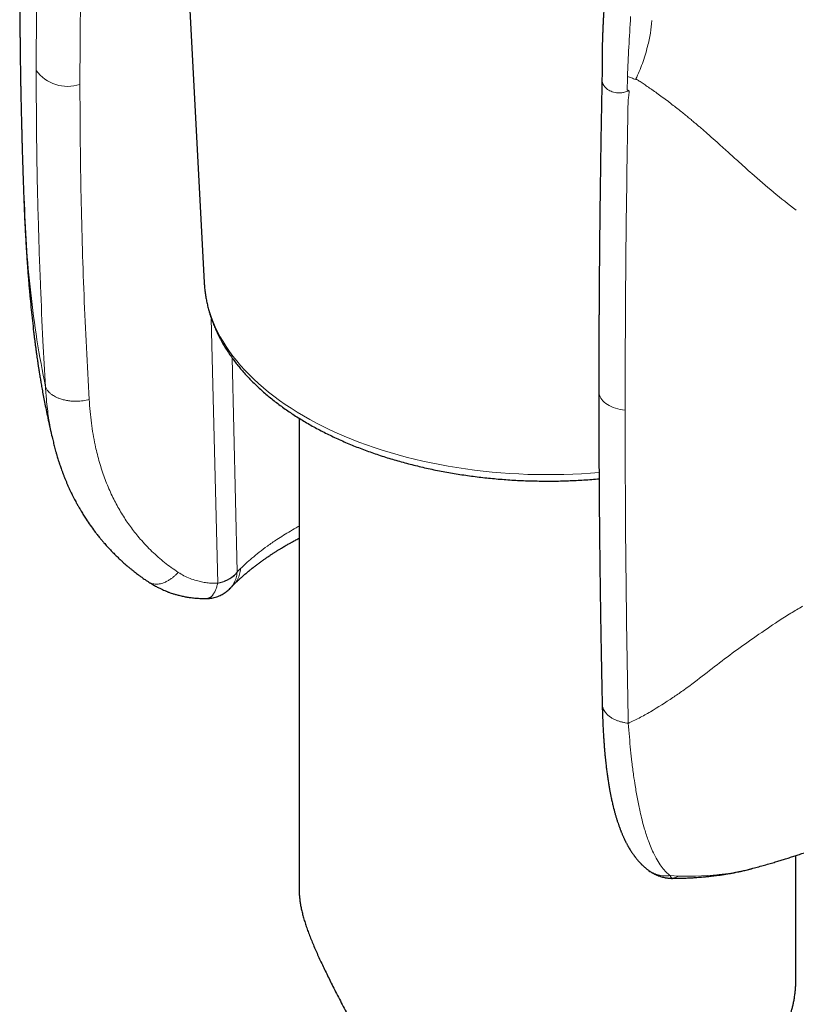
# Model space of a CAD drawing. Header units: millimetres. Extents: x 8 to 817, y 12 to 837.
# Tile 11 of 70: x 758 to 781, y 170 to 200. Entities that reach past the tile are written whole.
import ezdxf

# ---------------------------------------------------------------- set-up
doc = ezdxf.new("R2010")
doc.units = ezdxf.units.MM

msp = doc.modelspace()

# ---------------------------------------------------------------- linework, layer by layer
at = {"color": 7, "linetype": 'Continuous', "lineweight": 30}
for p, q in [((761.909, 215.843), (763.165, 192.185)), ((766.031, 188.086), (766.031, 173.853)), ((758.587, 187.47), (758.597, 187.429)), ((764.052, 183.055), (764.044, 183.048)), ((781.031, 171.258), (781.031, 174.881)), ((777.308, 174.193), (777.307, 174.193))]:
    msp.add_line(p, q, dxfattribs=at)
at = {"color": 252, "linetype": 'Continuous', "lineweight": 0}
for p, q in [((763.38, 191.102), (763.573, 183.101)), ((764.161, 183.444), (764.009, 189.909)), ((764.262, 183.545), (764.161, 183.444)), ((764.161, 183.444), (764.16, 183.43)), ((777.233, 174.275), (777.485, 174.262)), ((777.485, 174.262), (777.995, 174.259)), ((777.995, 174.259), (778.533, 174.286)), ((778.956, 174.333), (779.084, 174.353)), ((779.084, 174.353), (779.209, 174.376)), ((779.303, 174.394), (779.486, 174.433)), ((779.486, 174.433), (779.687, 174.488)), ((777.307, 174.193), (777.293, 174.194))]:
    msp.add_line(p, q, dxfattribs=at)
at = {"color": 252, "linetype": 'Continuous', "lineweight": 0, "flags": 128}
for points in [[(763.165, 192.185), (763.172, 192.086), (763.188, 191.93), (763.211, 191.774), (763.242, 191.618), (763.28, 191.463), (763.324, 191.308), (763.376, 191.154), (763.434, 191.001), (763.5, 190.849), (763.572, 190.698), (763.651, 190.548), (763.737, 190.399), (763.83, 190.252), (763.929, 190.106), (764.035, 189.962), (764.147, 189.819), (764.266, 189.678), (764.391, 189.539), (764.523, 189.402), (764.66, 189.267), (764.804, 189.134), (764.954, 189.003), (765.109, 188.875), (765.271, 188.749), (765.438, 188.625), (765.61, 188.504), (765.788, 188.386), (765.971, 188.27), (766.16, 188.157), (766.353, 188.047), (766.552, 187.94), (766.755, 187.836), (766.963, 187.735), (767.175, 187.638), (767.392, 187.543), (767.613, 187.452), (767.838, 187.364), (768.066, 187.28), (768.299, 187.199), (768.535, 187.122), (768.775, 187.048), (769.018, 186.978), (769.264, 186.912), (769.513, 186.849), (769.764, 186.79), (770.018, 186.735), (770.275, 186.684), (770.534, 186.637), (770.795, 186.594), (771.058, 186.554), (771.322, 186.519), (771.588, 186.488), (771.855, 186.46), (772.124, 186.437), (772.393, 186.418), (772.664, 186.403), (772.934, 186.391), (773.206, 186.385), (773.477, 186.382), (773.749, 186.383), (774.02, 186.388), (774.291, 186.398), (774.561, 186.411), (774.831, 186.429), (775.086, 186.449)], [(775.873, 188.326), (775.798, 188.337), (775.724, 188.351), (775.652, 188.368), (775.583, 188.389), (775.517, 188.413), (775.454, 188.44), (775.396, 188.469), (775.341, 188.501), (775.291, 188.535), (775.245, 188.572), (775.205, 188.61), (775.169, 188.65), (775.14, 188.692), (775.116, 188.734), (775.098, 188.778), (775.086, 188.823), (775.079, 188.867), (775.079, 188.891)]]:
    msp.add_lwpolyline(points, dxfattribs=at)
at = {"color": 252, "linetype": 'Continuous', "lineweight": 0}
for centre, radius, start, end in [((759.045, 199.286), 1.18, 216.1959, 288.2166), ((763.613, 183.829), 0.677, 298.6531, 323.8798)]:
    msp.add_arc(centre, radius, start, end, dxfattribs=at)
for points, knots in [([(758.353, 207.845), (758.329, 207.391), (758.276, 206.4), (758.207, 204.793), (758.147, 202.94), (758.103, 200.844), (758.097, 199.368), (758.093, 198.59)], [0, 0, 0, 0, 0.146566, 0.31984, 0.519824, 0.746533, 1, 1, 1, 1]), ([(759.414, 198.166), (759.416, 198.784), (759.42, 200.02), (759.453, 201.878), (759.505, 203.739), (759.577, 205.603), (759.643, 206.848), (759.676, 207.471)], [0, 0, 0, 0, 0.2002546, 0.4003626, 0.6003433, 0.8002159, 1, 1, 1, 1]), ([(775.941, 198.403), (775.955, 198.697), (775.982, 199.285), (776.021, 199.906), (776.04, 200.217)], [0, 0, 0, 0, 0.500073, 1, 1, 1, 1]), ([(776.55, 199.312), (776.582, 199.446), (776.642, 199.7), (776.669, 199.967), (776.682, 200.094)], [0, 0, 0, 0, 0.527719, 1, 1, 1, 1]), ([(776.196, 198.334), (776.231, 198.409), (776.303, 198.558), (776.397, 198.797), (776.481, 199.048), (776.527, 199.224), (776.55, 199.312)], [0, 0, 0, 0, 0.243484, 0.491061, 0.743105, 1, 1, 1, 1]), ([(758.375, 189.031), (758.349, 189.496), (758.291, 190.51), (758.217, 192.162), (758.152, 194.072), (758.103, 196.242), (758.097, 197.779), (758.093, 198.59)], [0, 0, 0, 0, 0.146911, 0.3203551, 0.5203364, 0.7468724, 1, 1, 1, 1]), ([(775.938, 197.994), (775.939, 198.062), (775.94, 198.199), (775.941, 198.335), (775.941, 198.403)], [0, 0, 0, 0, 0.5015637, 1, 1, 1, 1]), ([(776.192, 198.319), (776.15, 198.333), (776.066, 198.36), (775.982, 198.389), (775.941, 198.403)], [0, 0, 0, 0, 0.499914, 1, 1, 1, 1]), ([(776.192, 198.319), (776.193, 198.321), (776.196, 198.326), (776.196, 198.332), (776.196, 198.335)], [0, 0, 0, 0, 0.459942, 1, 1, 1, 1]), ([(776.196, 198.334), (776.23, 198.313), (776.302, 198.266), (776.418, 198.19), (776.546, 198.103), (776.686, 198.006), (776.838, 197.899), (777, 197.781), (777.164, 197.659), (777.322, 197.537), (777.468, 197.424), (777.601, 197.317), (777.722, 197.218), (777.834, 197.126), (777.935, 197.042), (778.027, 196.964), (778.085, 196.914), (778.112, 196.891)], [0, 0, 0, 0, 0.04969, 0.106352, 0.169845, 0.240018, 0.316712, 0.399753, 0.488963, 0.571933, 0.649294, 0.720345, 0.786213, 0.847022, 0.902873, 0.953844, 1, 1, 1, 1]), ([(759.694, 188.648), (759.665, 189.172), (759.605, 190.222), (759.536, 191.802), (759.481, 193.386), (759.443, 194.975), (759.419, 196.568), (759.416, 197.633), (759.414, 198.166)], [0, 0, 0, 0, 0.1664696, 0.333002, 0.4996092, 0.6663032, 0.8330962, 1, 1, 1, 1]), ([(775.174, 198.312), (775.174, 198.308), (775.174, 198.297), (775.175, 198.278), (775.18, 198.243), (775.194, 198.195), (775.221, 198.143), (775.251, 198.102), (775.28, 198.069), (775.321, 198.033), (775.375, 197.994), (775.446, 197.957), (775.526, 197.93), (775.6, 197.915), (775.661, 197.909), (775.708, 197.909), (775.754, 197.912), (775.803, 197.919), (775.857, 197.933), (775.919, 197.953), (775.963, 197.97), (775.986, 197.98)], [0, 0, 0, 0, 0.015072, 0.043431, 0.071141, 0.15509, 0.233401, 0.283474, 0.332557, 0.381297, 0.458291, 0.535028, 0.612613, 0.691682, 0.730946, 0.769715, 0.808001, 0.845887, 0.890549, 0.941811, 1, 1, 1, 1]), ([(775.986, 197.98), (775.978, 197.982), (775.962, 197.987), (775.946, 197.992), (775.938, 197.994)], [0, 0, 0, 0, 0.503175, 1, 1, 1, 1]), ([(775.961, 197.681), (775.963, 197.695), (775.968, 197.724), (775.974, 197.766), (775.98, 197.804), (775.985, 197.837), (775.988, 197.868), (775.991, 197.901), (775.993, 197.931), (775.993, 197.955), (775.992, 197.97), (775.989, 197.977), (775.987, 197.978), (775.987, 197.979), (775.986, 197.979), (775.986, 197.979)], [0, 0, 0, 0, 0.1438664, 0.2876538, 0.4313643, 0.523687, 0.6267075, 0.7404675, 0.8493031, 0.9278646, 0.9767501, 0.990841, 0.9958118, 0.997961, 1, 1, 1, 1]), ([(775.961, 197.681), (775.936, 196.104), (775.884, 192.949), (775.877, 189.867), (775.873, 188.326)], [0, 0, 0, 0, 0.500008, 1, 1, 1, 1]), ([(778.112, 196.891), (778.143, 196.864), (778.204, 196.812), (778.265, 196.759), (778.296, 196.733)], [0, 0, 0, 0, 0.500565, 1, 1, 1, 1]), ([(778.296, 196.733), (778.453, 196.594), (778.65, 196.42), (778.854, 196.235), (778.907, 196.186), (778.921, 196.173), (778.925, 196.169), (778.927, 196.168), (778.927, 196.167)], [0, 0, 0, 0, 0.738192, 0.92847, 0.97908, 0.993251, 0.997553, 1, 1, 1, 1]), ([(778.927, 196.167), (779.039, 196.067), (779.299, 195.834), (779.556, 195.603), (779.702, 195.472)], [0, 0, 0, 0, 0.432147, 1, 1, 1, 1]), ([(779.702, 195.472), (779.916, 195.284), (780.353, 194.9), (780.808, 194.545), (781.041, 194.364)], [0, 0, 0, 0, 0.490464, 1, 1, 1, 1]), ([(757.733, 194.735), (757.75, 194.265), (757.783, 193.321), (757.924, 191.879), (758.104, 190.435), (758.284, 189.502), (758.375, 189.031)], [0, 0, 0, 0, 0.247815, 0.497725, 0.745862, 1, 1, 1, 1]), ([(758.375, 189.031), (758.38, 188.947), (758.389, 188.796), (758.411, 188.552), (758.438, 188.303), (758.483, 187.99), (758.53, 187.713), (758.574, 187.527), (758.587, 187.47)], [0, 0, 0, 0, 0.158239, 0.284895, 0.462233, 0.633001, 0.887431, 1, 1, 1, 1]), ([(759.694, 188.648), (759.664, 188.641), (759.603, 188.626), (759.507, 188.611), (759.405, 188.601), (759.3, 188.598), (759.193, 188.601), (759.108, 188.609), (759.035, 188.619), (758.977, 188.629), (758.913, 188.644), (758.853, 188.661), (758.786, 188.683), (758.715, 188.712), (758.644, 188.748), (758.576, 188.79), (758.514, 188.837), (758.463, 188.888), (758.427, 188.933), (758.402, 188.972), (758.386, 189.004), (758.379, 189.023), (758.375, 189.031)], [0, 0, 0, 0, 0.055486, 0.113162, 0.172863, 0.234368, 0.297406, 0.361655, 0.387624, 0.429828, 0.470864, 0.510618, 0.548996, 0.609687, 0.666112, 0.718142, 0.787884, 0.847895, 0.898594, 0.940498, 0.974138, 1, 1, 1, 1]), ([(762.383, 183.431), (762.312, 183.479), (762.171, 183.575), (761.969, 183.73), (761.774, 183.893), (761.587, 184.066), (761.407, 184.247), (761.244, 184.427), (761.098, 184.602), (760.968, 184.772), (760.843, 184.946), (760.725, 185.125), (760.614, 185.309), (760.508, 185.498), (760.407, 185.696), (760.31, 185.903), (760.219, 186.121), (760.135, 186.345), (760.057, 186.574), (759.987, 186.81), (759.926, 187.046), (759.865, 187.311), (759.809, 187.608), (759.76, 187.943), (759.72, 188.29), (759.703, 188.527), (759.694, 188.648)], [0, 0, 0, 0, 0.041148, 0.082482, 0.12406, 0.165938, 0.208172, 0.250816, 0.286335, 0.3219, 0.357539, 0.393283, 0.42916, 0.465198, 0.501425, 0.540229, 0.579375, 0.618897, 0.658826, 0.699194, 0.740032, 0.778782, 0.831986, 0.886556, 0.942545, 1, 1, 1, 1]), ([(775.969, 178.876), (775.941, 180.43), (775.885, 183.537), (775.877, 186.729), (775.873, 188.326)], [0, 0, 0, 0, 0.500006, 1, 1, 1, 1]), ([(766.031, 184.826), (766.022, 184.822), (765.932, 184.774), (765.774, 184.682), (765.559, 184.553), (765.324, 184.402), (765.076, 184.231), (764.826, 184.042), (764.61, 183.865), (764.422, 183.699), (764.314, 183.595), (764.262, 183.545)], [0, 0, 0, 0, 0.01209, 0.118965, 0.222412, 0.322436, 0.475355, 0.619543, 0.755025, 0.881832, 1, 1, 1, 1]), ([(764.262, 183.545), (764.26, 183.517), (764.255, 183.46), (764.237, 183.375), (764.209, 183.292), (764.171, 183.211), (764.123, 183.135), (764.082, 183.083), (764.056, 183.059), (764.052, 183.055)], [0, 0, 0, 0, 0.1491847, 0.3041265, 0.4643681, 0.6293109, 0.7982178, 0.9702248, 1, 1, 1, 1]), ([(761.491, 183.139), (761.496, 183.136), (761.509, 183.127), (761.533, 183.115), (761.564, 183.101), (761.603, 183.089), (761.648, 183.079), (761.704, 183.074), (761.771, 183.076), (761.843, 183.088), (761.925, 183.111), (762.015, 183.148), (762.108, 183.2), (762.191, 183.257), (762.264, 183.316), (762.327, 183.373), (762.365, 183.413), (762.383, 183.431)], [0, 0, 0, 0, 0.021228, 0.058612, 0.102181, 0.15199, 0.208041, 0.27026, 0.352437, 0.431198, 0.506209, 0.611175, 0.706839, 0.793202, 0.870538, 0.939291, 1, 1, 1, 1]), ([(763.573, 183.101), (763.518, 183.101), (763.407, 183.101), (763.246, 183.116), (763.086, 183.143), (762.915, 183.185), (762.735, 183.245), (762.551, 183.328), (762.439, 183.397), (762.383, 183.431)], [0, 0, 0, 0, 0.12247, 0.246077, 0.371551, 0.499594, 0.665483, 0.831839, 1, 1, 1, 1]), ([(763.573, 183.101), (763.599, 183.107), (763.648, 183.119), (763.712, 183.14), (763.756, 183.155), (763.787, 183.168), (763.808, 183.176), (763.827, 183.185), (763.844, 183.193), (763.861, 183.201), (763.878, 183.21), (763.896, 183.219), (763.913, 183.228), (763.927, 183.237), (763.935, 183.241), (763.938, 183.242)], [0, 0, 0, 0, 0.1981669, 0.3614679, 0.4898929, 0.550275, 0.6130975, 0.6680607, 0.7151638, 0.7585168, 0.8201816, 0.866827, 0.9209989, 0.9778009, 1, 1, 1, 1]), ([(763.938, 183.242), (763.945, 183.247), (763.96, 183.256), (763.981, 183.27), (764.002, 183.284), (764.021, 183.299), (764.041, 183.315), (764.06, 183.331), (764.078, 183.347), (764.093, 183.362), (764.11, 183.379), (764.127, 183.399), (764.144, 183.421), (764.155, 183.436), (764.161, 183.444)], [0, 0, 0, 0, 0.0766071, 0.1528514, 0.2392941, 0.3055526, 0.3836305, 0.4789344, 0.5499625, 0.6202768, 0.7004381, 0.7904462, 0.8903005, 1, 1, 1, 1]), ([(764.16, 183.43), (764.157, 183.402), (764.151, 183.346), (764.132, 183.264), (764.104, 183.182), (764.071, 183.113), (764.036, 183.054), (764, 183.005), (763.973, 182.972), (763.957, 182.956), (763.956, 182.955)], [0, 0, 0, 0, 0.155212, 0.311016, 0.472273, 0.643217, 0.751569, 0.867516, 0.991574, 1, 1, 1, 1]), ([(763.573, 183.101), (763.568, 183.083), (763.559, 183.046), (763.543, 182.994), (763.526, 182.943), (763.505, 182.892), (763.485, 182.85), (763.467, 182.814), (763.449, 182.786), (763.431, 182.759), (763.412, 182.735), (763.393, 182.714), (763.373, 182.695), (763.353, 182.679), (763.333, 182.667), (763.314, 182.658), (763.294, 182.65), (763.273, 182.645), (763.258, 182.644), (763.251, 182.644)], [0, 0, 0, 0, 0.065923, 0.133194, 0.203286, 0.277271, 0.355862, 0.406612, 0.460119, 0.51645, 0.571186, 0.624372, 0.680495, 0.739569, 0.785928, 0.835196, 0.88739, 0.942518, 1, 1, 1, 1]), ([(781.227, 182.407), (781.11, 182.337), (780.86, 182.19), (780.619, 182.038), (780.491, 181.957)], [0, 0, 0, 0, 0.470214, 1, 1, 1, 1]), ([(780.491, 181.957), (780.05, 181.656), (779.166, 181.055), (778.37, 180.43), (777.972, 180.118)], [0, 0, 0, 0, 0.500215, 1, 1, 1, 1]), ([(777.972, 180.118), (777.853, 180.03), (777.636, 179.869), (777.413, 179.717), (777.312, 179.649)], [0, 0, 0, 0, 0.548286, 1, 1, 1, 1]), ([(777.312, 179.649), (777.09, 179.503), (776.758, 179.285), (776.353, 179.062), (776.15, 178.959), (776.05, 178.911), (776.004, 178.89), (775.982, 178.88), (775.973, 178.877), (775.969, 178.876)], [0, 0, 0, 0, 0.514495, 0.769708, 0.894636, 0.954701, 0.981751, 0.993176, 1, 1, 1, 1]), ([(775.969, 178.876), (775.938, 178.88), (775.875, 178.888), (775.781, 178.909), (775.689, 178.935), (775.599, 178.969), (775.513, 179.009), (775.434, 179.056), (775.364, 179.109), (775.304, 179.167), (775.255, 179.229), (775.217, 179.294), (775.193, 179.36), (775.182, 179.414), (775.182, 179.445), (775.182, 179.454)], [0, 0, 0, 0, 0.0715, 0.1458488, 0.2228271, 0.3021435, 0.3834354, 0.4662748, 0.5501789, 0.6346252, 0.7190702, 0.8029706, 0.8858036, 0.967086, 1, 1, 1, 1]), ([(775.969, 178.876), (775.98, 178.739), (776.001, 178.465), (776.037, 178.073), (776.079, 177.684), (776.125, 177.326), (776.18, 176.955), (776.244, 176.583), (776.314, 176.24), (776.387, 175.937), (776.469, 175.639), (776.586, 175.281), (776.725, 174.955), (776.867, 174.696), (776.99, 174.518), (777.111, 174.377), (777.193, 174.308), (777.233, 174.275)], [0, 0, 0, 0, 0.061305, 0.122791, 0.181039, 0.246333, 0.299594, 0.370595, 0.445736, 0.495462, 0.554003, 0.637636, 0.746546, 0.816841, 0.882534, 0.94359, 1, 1, 1, 1]), ([(776.537, 174.464), (776.544, 174.459), (776.57, 174.437), (776.614, 174.408), (776.665, 174.378), (776.701, 174.36), (776.729, 174.346), (776.753, 174.336), (776.778, 174.326), (776.803, 174.317), (776.848, 174.302), (776.912, 174.285), (776.992, 174.272), (777.074, 174.266), (777.153, 174.266), (777.208, 174.272), (777.233, 174.275)], [0, 0, 0, 0, 0.033975, 0.138379, 0.212696, 0.274987, 0.303802, 0.34135, 0.377938, 0.41357, 0.448248, 0.571019, 0.680627, 0.777657, 0.901061, 1, 1, 1, 1]), ([(777.293, 174.194), (777.288, 174.197), (777.277, 174.202), (777.264, 174.217), (777.252, 174.235), (777.242, 174.254), (777.236, 174.268), (777.233, 174.275)], [0, 0, 0, 0, 0.251035, 0.476259, 0.675987, 0.850487, 1, 1, 1, 1]), ([(777.485, 174.262), (777.453, 174.245), (777.39, 174.212), (777.326, 174.201), (777.293, 174.196)], [0, 0, 0, 0, 0.497192, 1, 1, 1, 1]), ([(778.533, 174.286), (778.581, 174.29), (778.654, 174.297), (778.796, 174.312), (778.887, 174.324), (778.956, 174.333)], [0, 0, 0, 0, 0.3362612, 0.502127, 1, 1, 1, 1])]:
    msp.add_open_spline(points, degree=3, knots=knots, dxfattribs=at)
at = {"color": 7, "linetype": 'Continuous', "lineweight": 30}
for points, knots in [([(757.711, 207.814), (757.71, 207.781), (757.707, 207.675), (757.701, 207.501), (757.694, 207.27), (757.687, 207.026), (757.679, 206.765), (757.672, 206.507), (757.665, 206.249), (757.658, 205.987), (757.651, 205.718), (757.646, 205.492), (757.642, 205.317), (757.639, 205.199), (757.637, 205.102), (757.635, 205.023), (757.634, 204.956), (757.632, 204.88), (757.63, 204.778), (757.628, 204.657), (757.626, 204.524), (757.623, 204.403), (757.621, 204.294), (757.62, 204.198), (757.619, 204.119), (757.618, 204.056), (757.617, 204.006), (757.616, 203.96), (757.615, 203.916), (757.615, 203.876), (757.614, 203.832), (757.613, 203.78), (757.612, 203.715), (757.611, 203.637), (757.61, 203.551), (757.609, 203.462), (757.608, 203.349), (757.606, 203.216), (757.605, 203.07), (757.603, 202.941), (757.602, 202.83), (757.602, 202.735), (757.601, 202.652), (757.6, 202.569), (757.6, 202.469), (757.599, 202.342), (757.598, 202.199), (757.597, 202.05), (757.597, 201.903), (757.596, 201.777), (757.596, 201.674), (757.596, 201.597), (757.596, 201.53), (757.596, 201.474), (757.596, 201.428), (757.596, 201.392), (757.596, 201.361), (757.596, 201.325), (757.596, 201.277), (757.596, 201.218), (757.596, 201.152), (757.596, 201.083), (757.596, 200.957), (757.596, 200.773), (757.597, 200.526), (757.598, 200.316), (757.6, 200.149), (757.6, 200.033), (757.601, 199.931), (757.602, 199.839), (757.603, 199.75), (757.604, 199.651), (757.605, 199.536), (757.606, 199.405), (757.608, 199.261), (757.61, 199.124), (757.611, 199.001), (757.613, 198.899), (757.614, 198.804), (757.615, 198.72), (757.616, 198.646), (757.617, 198.578), (757.619, 198.511), (757.62, 198.422), (757.622, 198.308), (757.624, 198.171), (757.627, 198.027), (757.63, 197.88), (757.633, 197.729), (757.636, 197.577), (757.639, 197.429), (757.643, 197.286), (757.646, 197.15), (757.649, 197.024), (757.652, 196.917), (757.654, 196.831), (757.656, 196.761), (757.657, 196.696), (757.659, 196.63), (757.661, 196.561), (757.663, 196.488), (757.665, 196.401), (757.668, 196.3), (757.671, 196.182), (757.675, 196.053), (757.679, 195.91), (757.684, 195.751), (757.69, 195.574), (757.696, 195.381), (757.702, 195.199), (757.708, 195.033), (757.713, 194.885), (757.717, 194.785), (757.718, 194.735)], [0, 0, 0, 0, 0.0076088, 0.0240015, 0.0396877, 0.0600091, 0.0796441, 0.0988892, 0.1186733, 0.1381276, 0.1584083, 0.1798999, 0.1894219, 0.1983515, 0.2066826, 0.2113142, 0.2162965, 0.2220556, 0.2285916, 0.2394766, 0.2496197, 0.2588048, 0.2670319, 0.2743009, 0.2807961, 0.2848499, 0.288646, 0.2921842, 0.2954646, 0.2984872, 0.3014815, 0.3053946, 0.3103177, 0.316258, 0.3231086, 0.3299453, 0.3365549, 0.348877, 0.3603228, 0.3697937, 0.3782511, 0.3855389, 0.3916569, 0.3970859, 0.4045239, 0.4145343, 0.4259229, 0.4372353, 0.448468, 0.4596212, 0.4660227, 0.4719747, 0.4771024, 0.4814057, 0.4848846, 0.4875391, 0.4895339, 0.4921185, 0.495756, 0.5004466, 0.5056814, 0.5108965, 0.5160916, 0.5344816, 0.553166, 0.5726717, 0.5825129, 0.5913892, 0.5991907, 0.6059207, 0.6124938, 0.6196312, 0.6287676, 0.6387831, 0.6498159, 0.661867, 0.6700661, 0.6781711, 0.6854432, 0.691876, 0.6974695, 0.7023419, 0.7074713, 0.7130752, 0.7228402, 0.7336269, 0.7446986, 0.7559565, 0.767636, 0.7794899, 0.7910228, 0.802018, 0.8124756, 0.8223693, 0.8311332, 0.8372353, 0.8424461, 0.8472673, 0.8523607, 0.8577292, 0.8633729, 0.8692918, 0.8778797, 0.886988, 0.896792, 0.9078807, 0.9203018, 0.9340557, 0.9491423, 0.965562, 0.9765653, 0.9880953, 1, 1, 1, 1]), ([(776.542, 205.765), (776.538, 205.764), (776.505, 205.748), (776.447, 205.712), (776.372, 205.66), (776.303, 205.603), (776.242, 205.542), (776.191, 205.479), (776.155, 205.428), (776.13, 205.388), (776.113, 205.358), (776.101, 205.334), (776.092, 205.316), (776.085, 205.303), (776.078, 205.288), (776.071, 205.272), (776.063, 205.253), (776.048, 205.218), (776.026, 205.161), (775.997, 205.079), (775.968, 204.988), (775.937, 204.889), (775.907, 204.785), (775.867, 204.647), (775.82, 204.472), (775.766, 204.257), (775.714, 204.031), (775.663, 203.795), (775.615, 203.554), (775.571, 203.314), (775.531, 203.085), (775.497, 202.868), (775.466, 202.665), (775.439, 202.478), (775.416, 202.307), (775.396, 202.147), (775.376, 201.989), (775.357, 201.824), (775.338, 201.66), (775.321, 201.498), (775.305, 201.34), (775.29, 201.175), (775.274, 201.003), (775.261, 200.845), (775.25, 200.708), (775.242, 200.598), (775.236, 200.503), (775.23, 200.423), (775.226, 200.354), (775.222, 200.285), (775.217, 200.202), (775.211, 200.099), (775.205, 199.985), (775.2, 199.865), (775.195, 199.746), (775.191, 199.627), (775.186, 199.486), (775.182, 199.326), (775.179, 199.149), (775.178, 198.976), (775.177, 198.812), (775.177, 198.648), (775.177, 198.486), (775.175, 198.373), (775.174, 198.315), (775.174, 198.312)], [0, 0, 0, 0, 0.001449, 0.013551, 0.024489, 0.034348, 0.045913, 0.055746, 0.063864, 0.068812, 0.072758, 0.076475, 0.078417, 0.080149, 0.082139, 0.084389, 0.086905, 0.089689, 0.098774, 0.110037, 0.122014, 0.135, 0.148415, 0.162252, 0.187979, 0.21494, 0.243034, 0.272147, 0.302339, 0.33211, 0.360342, 0.38701, 0.412127, 0.435725, 0.45662, 0.476237, 0.495644, 0.516618, 0.539214, 0.558436, 0.578726, 0.6001, 0.622574, 0.645557, 0.661821, 0.676189, 0.688648, 0.699185, 0.707791, 0.716082, 0.72719, 0.741627, 0.757957, 0.774481, 0.791193, 0.808095, 0.825127, 0.851582, 0.876815, 0.901103, 0.925656, 0.949681, 0.974254, 0.99855, 1, 1, 1, 1]), ([(775.174, 198.313), (775.173, 198.283), (775.171, 198.159), (775.167, 197.947), (775.162, 197.683), (775.157, 197.437), (775.153, 197.21), (775.15, 197.003), (775.146, 196.814), (775.143, 196.643), (775.141, 196.482), (775.138, 196.326), (775.136, 196.17), (775.133, 196.015), (775.131, 195.859), (775.129, 195.702), (775.125, 195.406), (775.119, 194.97), (775.111, 194.395), (775.106, 193.889), (775.101, 193.455), (775.098, 193.09), (775.095, 192.729), (775.092, 192.378), (775.089, 192.043), (775.088, 191.795), (775.087, 191.625), (775.086, 191.523), (775.086, 191.41), (775.085, 191.285), (775.084, 191.15), (775.083, 191.004), (775.083, 190.847), (775.082, 190.678), (775.081, 190.486), (775.081, 190.268), (775.08, 190.024), (775.079, 189.763), (775.079, 189.486), (775.079, 189.194), (775.079, 188.993), (775.079, 188.891)], [0, 0, 0, 0, 0.009273, 0.038843, 0.066517, 0.092294, 0.116176, 0.137785, 0.157566, 0.175518, 0.191641, 0.20851, 0.224654, 0.240932, 0.257344, 0.273889, 0.290569, 0.351122, 0.412026, 0.472929, 0.511686, 0.550443, 0.589187, 0.626802, 0.66256, 0.696461, 0.706237, 0.717017, 0.72907, 0.742396, 0.756995, 0.772573, 0.78938, 0.807414, 0.826677, 0.851211, 0.877486, 0.905502, 0.93526, 0.966759, 1, 1, 1, 1]), ([(757.719, 194.725), (757.719, 194.706), (757.721, 194.66), (757.724, 194.588), (757.727, 194.509), (757.73, 194.43), (757.733, 194.354), (757.736, 194.278), (757.74, 194.19), (757.745, 194.087), (757.751, 193.965), (757.758, 193.835), (757.764, 193.713), (757.77, 193.603), (757.776, 193.505), (757.782, 193.403), (757.788, 193.298), (757.795, 193.192), (757.801, 193.092), (757.807, 193.004), (757.812, 192.933), (757.815, 192.876), (757.818, 192.834), (757.821, 192.802), (757.823, 192.771), (757.825, 192.736), (757.828, 192.692), (757.834, 192.619), (757.841, 192.518), (757.851, 192.39), (757.862, 192.256), (757.873, 192.119), (757.885, 191.979), (757.898, 191.836), (757.917, 191.63), (757.943, 191.361), (757.978, 191.03), (758.008, 190.769), (758.03, 190.581), (758.044, 190.467), (758.059, 190.352), (758.074, 190.237), (758.089, 190.125), (758.104, 190.022), (758.117, 189.928), (758.128, 189.848), (758.138, 189.782), (758.145, 189.736), (758.15, 189.7), (758.155, 189.666), (758.162, 189.624), (758.17, 189.571), (758.18, 189.505), (758.193, 189.425), (758.21, 189.322), (758.231, 189.195), (758.258, 189.041), (758.289, 188.866), (758.327, 188.668), (758.369, 188.451), (758.418, 188.214), (758.473, 187.958), (758.529, 187.707), (758.568, 187.542), (758.586, 187.47)], [0, 0, 0, 0, 0.007706, 0.018752, 0.029639, 0.04037, 0.050946, 0.061369, 0.071641, 0.087542, 0.104276, 0.122282, 0.14156, 0.15449, 0.167935, 0.181896, 0.196372, 0.211356, 0.225421, 0.237495, 0.24758, 0.254943, 0.260704, 0.264865, 0.268369, 0.273139, 0.279231, 0.286645, 0.303019, 0.320814, 0.339059, 0.357753, 0.376897, 0.396491, 0.416535, 0.461145, 0.506441, 0.552253, 0.567799, 0.583407, 0.599078, 0.614811, 0.630573, 0.644973, 0.657303, 0.66907, 0.678019, 0.684152, 0.688158, 0.69273, 0.698139, 0.70559, 0.714408, 0.725422, 0.738724, 0.756974, 0.7783, 0.802706, 0.830203, 0.860801, 0.893881, 0.929974, 0.969093, 1, 1, 1, 1]), ([(763.165, 192.186), (763.167, 192.151), (763.172, 192.068), (763.185, 191.939), (763.205, 191.796), (763.23, 191.655), (763.26, 191.513), (763.295, 191.372), (763.336, 191.232), (763.382, 191.092), (763.434, 190.953), (763.491, 190.814), (763.553, 190.676), (763.62, 190.539), (763.693, 190.403), (763.771, 190.268), (763.854, 190.135), (763.942, 190.002), (764.036, 189.87), (764.134, 189.74), (764.237, 189.611), (764.346, 189.484), (764.459, 189.358), (764.577, 189.234), (764.7, 189.112), (764.828, 188.991), (764.96, 188.873), (765.096, 188.756), (765.238, 188.641), (765.383, 188.529), (765.533, 188.418), (765.687, 188.31), (765.845, 188.204), (766.007, 188.1), (766.173, 187.998), (766.342, 187.899), (766.516, 187.803), (766.692, 187.708), (766.873, 187.617), (767.057, 187.528), (767.244, 187.441), (767.434, 187.357), (767.628, 187.276), (767.824, 187.197), (768.024, 187.122), (768.226, 187.049), (768.431, 186.978), (768.638, 186.911), (768.848, 186.846), (769.06, 186.785), (769.275, 186.726), (769.491, 186.67), (769.71, 186.617), (769.931, 186.567), (770.153, 186.521), (770.377, 186.477), (770.603, 186.436), (770.83, 186.398), (771.059, 186.363), (771.289, 186.332), (771.52, 186.303), (771.752, 186.278), (771.984, 186.255), (772.218, 186.236), (772.452, 186.22), (772.687, 186.207), (772.922, 186.198), (773.158, 186.191), (773.394, 186.188), (773.63, 186.187), (773.865, 186.19), (774.101, 186.196), (774.336, 186.206), (774.571, 186.218), (774.806, 186.234), (774.977, 186.247), (775.071, 186.256), (775.086, 186.257)], [0, 0, 0, 0, 0.009612, 0.022638, 0.035673, 0.048721, 0.061787, 0.074874, 0.087987, 0.101127, 0.114299, 0.127503, 0.140742, 0.154015, 0.167325, 0.180669, 0.194049, 0.207462, 0.220907, 0.234383, 0.247887, 0.261417, 0.274972, 0.288547, 0.302142, 0.315754, 0.32938, 0.343018, 0.356666, 0.370323, 0.383987, 0.397655, 0.411328, 0.425002, 0.438678, 0.452354, 0.466029, 0.479703, 0.493375, 0.507044, 0.52071, 0.534373, 0.548033, 0.561689, 0.575341, 0.58899, 0.602635, 0.616276, 0.629913, 0.643547, 0.657177, 0.670803, 0.684427, 0.698047, 0.711664, 0.725278, 0.738889, 0.752498, 0.766105, 0.779709, 0.793312, 0.806912, 0.820511, 0.834109, 0.847706, 0.861301, 0.874896, 0.88849, 0.902084, 0.915678, 0.929272, 0.942866, 0.95646, 0.970055, 0.983651, 0.997248, 1, 1, 1, 1]), ([(775.079, 188.891), (775.079, 188.788), (775.079, 188.588), (775.079, 188.298), (775.079, 188.026), (775.08, 187.774), (775.081, 187.541), (775.081, 187.327), (775.082, 187.133), (775.083, 186.957), (775.084, 186.778), (775.084, 186.591), (775.086, 186.389), (775.087, 186.187), (775.088, 185.984), (775.089, 185.773), (775.091, 185.556), (775.093, 185.339), (775.094, 185.134), (775.096, 184.94), (775.098, 184.752), (775.1, 184.561), (775.102, 184.36), (775.104, 184.111), (775.108, 183.817), (775.112, 183.484), (775.116, 183.152), (775.12, 182.827), (775.125, 182.507), (775.129, 182.193), (775.133, 181.941), (775.137, 181.749), (775.139, 181.616), (775.141, 181.481), (775.144, 181.338), (775.146, 181.179), (775.15, 181.001), (775.153, 180.811), (775.157, 180.609), (775.161, 180.397), (775.166, 180.169), (775.171, 179.926), (775.176, 179.686), (775.179, 179.527), (775.181, 179.454)], [0, 0, 0, 0, 0.032188, 0.062452, 0.090794, 0.117212, 0.141708, 0.163895, 0.184228, 0.202707, 0.219331, 0.240576, 0.261648, 0.282857, 0.304202, 0.325684, 0.349699, 0.372674, 0.394356, 0.414744, 0.434011, 0.454032, 0.47532, 0.497875, 0.532936, 0.568801, 0.604057, 0.638704, 0.672746, 0.706235, 0.739184, 0.753511, 0.767733, 0.781851, 0.796864, 0.813897, 0.832952, 0.854028, 0.875124, 0.897919, 0.922413, 0.948606, 0.976499, 1, 1, 1, 1]), ([(758.591, 187.445), (758.598, 187.417), (758.611, 187.36), (758.631, 187.282), (758.649, 187.211), (758.67, 187.132), (758.693, 187.048), (758.717, 186.965), (758.74, 186.89), (758.759, 186.827), (758.776, 186.775), (758.79, 186.733), (758.802, 186.695), (758.817, 186.651), (758.837, 186.594), (758.862, 186.523), (758.891, 186.443), (758.924, 186.356), (758.959, 186.27), (758.995, 186.182), (759.032, 186.093), (759.072, 186.004), (759.111, 185.918), (759.148, 185.841), (759.178, 185.78), (759.201, 185.733), (759.221, 185.694), (759.242, 185.652), (759.271, 185.597), (759.31, 185.525), (759.355, 185.442), (759.404, 185.358), (759.447, 185.285), (759.486, 185.22), (759.524, 185.159), (759.563, 185.097), (759.63, 184.994), (759.727, 184.851), (759.827, 184.714), (759.898, 184.622), (759.937, 184.571), (759.978, 184.519), (760.026, 184.46), (760.08, 184.395), (760.135, 184.33), (760.184, 184.274), (760.229, 184.224), (760.272, 184.177), (760.314, 184.131), (760.359, 184.084), (760.407, 184.034), (760.459, 183.981), (760.509, 183.931), (760.557, 183.885), (760.601, 183.843), (760.644, 183.803), (760.684, 183.766), (760.724, 183.73), (760.767, 183.691), (760.817, 183.648), (760.874, 183.599), (760.935, 183.549), (760.997, 183.498), (761.06, 183.448), (761.12, 183.402), (761.174, 183.361), (761.216, 183.33), (761.25, 183.305), (761.285, 183.28), (761.33, 183.248), (761.386, 183.209), (761.441, 183.172), (761.477, 183.148), (761.491, 183.139)], [0, 0, 0, 0, 0.013991, 0.027565, 0.042126, 0.057872, 0.07481, 0.092941, 0.107654, 0.120521, 0.131174, 0.139611, 0.145894, 0.154665, 0.166152, 0.18036, 0.197242, 0.21495, 0.232577, 0.250126, 0.268718, 0.287221, 0.305554, 0.321923, 0.335595, 0.344439, 0.35164, 0.360089, 0.371681, 0.386422, 0.406978, 0.425334, 0.441422, 0.455247, 0.468478, 0.482294, 0.496697, 0.538329, 0.580129, 0.592769, 0.604229, 0.616021, 0.630438, 0.647456, 0.663959, 0.678104, 0.689947, 0.701566, 0.714013, 0.725175, 0.738361, 0.753065, 0.766446, 0.778065, 0.790305, 0.800902, 0.810976, 0.820535, 0.831054, 0.843406, 0.857681, 0.872523, 0.887448, 0.902457, 0.917035, 0.929599, 0.940037, 0.945535, 0.953319, 0.963464, 0.975971, 0.990839, 1, 1, 1, 1]), ([(764.053, 183.055), (764.063, 183.065), (764.086, 183.089), (764.121, 183.123), (764.154, 183.155), (764.183, 183.182), (764.206, 183.204), (764.224, 183.221), (764.239, 183.235), (764.26, 183.254), (764.29, 183.282), (764.331, 183.318), (764.388, 183.368), (764.461, 183.431), (764.55, 183.504), (764.636, 183.572), (764.719, 183.637), (764.8, 183.697), (764.882, 183.757), (764.964, 183.816), (765.048, 183.874), (765.129, 183.929), (765.208, 183.982), (765.283, 184.03), (765.356, 184.077), (765.429, 184.122), (765.495, 184.163), (765.557, 184.199), (765.612, 184.232), (765.667, 184.264), (765.716, 184.292), (765.758, 184.315), (765.797, 184.337), (765.837, 184.359), (765.883, 184.384), (765.936, 184.413), (765.986, 184.439), (766.018, 184.456), (766.031, 184.463)], [0, 0, 0, 0, 0.023839, 0.05163, 0.075352, 0.095012, 0.110614, 0.122161, 0.131256, 0.141079, 0.164299, 0.19107, 0.219431, 0.270808, 0.322798, 0.372631, 0.41481, 0.456474, 0.498601, 0.539762, 0.578896, 0.620106, 0.654322, 0.688806, 0.721478, 0.752489, 0.784914, 0.807567, 0.831345, 0.855028, 0.875456, 0.892469, 0.906304, 0.922707, 0.941339, 0.962198, 0.985323, 1, 1, 1, 1]), ([(761.492, 183.138), (761.531, 183.113), (761.606, 183.065), (761.717, 183.003), (761.816, 182.952), (761.899, 182.913), (761.963, 182.885), (762.01, 182.867), (762.041, 182.854), (762.069, 182.843), (762.101, 182.831), (762.147, 182.815), (762.213, 182.792), (762.302, 182.765), (762.409, 182.736), (762.525, 182.709), (762.649, 182.686), (762.779, 182.667), (762.923, 182.652), (763.081, 182.643), (763.193, 182.643), (763.251, 182.644)], [0, 0, 0, 0, 0.078427, 0.150034, 0.211107, 0.26165, 0.301667, 0.325729, 0.343298, 0.357132, 0.375236, 0.398122, 0.438859, 0.489272, 0.549398, 0.619297, 0.682325, 0.751759, 0.827722, 0.910388, 1, 1, 1, 1]), ([(763.251, 182.644), (763.274, 182.645), (763.323, 182.646), (763.396, 182.656), (763.47, 182.671), (763.543, 182.692), (763.613, 182.718), (763.678, 182.748), (763.738, 182.781), (763.797, 182.818), (763.852, 182.859), (763.903, 182.903), (763.938, 182.935), (763.954, 182.953), (763.956, 182.955)], [0, 0, 0, 0, 0.089603, 0.18433, 0.279601, 0.375574, 0.472475, 0.559882, 0.647155, 0.734197, 0.82084, 0.90674, 0.99109, 1, 1, 1, 1]), ([(763.956, 182.955), (763.968, 182.968), (763.991, 182.992), (764.022, 183.024), (764.038, 183.04), (764.045, 183.047)], [0, 0, 0, 0, 0.385984, 0.719437, 1, 1, 1, 1]), ([(775.181, 179.454), (775.183, 179.387), (775.186, 179.245), (775.193, 179.036), (775.202, 178.832), (775.211, 178.647), (775.221, 178.481), (775.231, 178.333), (775.24, 178.203), (775.249, 178.088), (775.258, 177.994), (775.265, 177.917), (775.271, 177.855), (775.276, 177.801), (775.281, 177.752), (775.286, 177.702), (775.293, 177.645), (775.3, 177.578), (775.309, 177.505), (775.321, 177.409), (775.337, 177.292), (775.357, 177.156), (775.374, 177.046), (775.388, 176.964), (775.397, 176.91), (775.405, 176.865), (775.412, 176.828), (775.418, 176.795), (775.425, 176.759), (775.434, 176.714), (775.446, 176.657), (775.459, 176.596), (775.473, 176.53), (775.487, 176.467), (775.501, 176.406), (775.518, 176.339), (775.538, 176.26), (775.563, 176.169), (775.589, 176.077), (775.616, 175.987), (775.644, 175.9), (775.673, 175.815), (775.698, 175.746), (775.718, 175.69), (775.733, 175.652), (775.746, 175.619), (775.758, 175.588), (775.772, 175.554), (775.788, 175.517), (775.804, 175.48), (775.82, 175.444), (775.835, 175.412), (775.849, 175.381), (775.862, 175.353), (775.876, 175.326), (775.889, 175.298), (775.905, 175.267), (775.922, 175.235), (775.938, 175.205), (775.953, 175.178), (775.964, 175.158), (775.974, 175.14), (775.984, 175.123), (775.996, 175.103), (776.014, 175.073), (776.038, 175.034), (776.067, 174.989), (776.095, 174.947), (776.12, 174.911), (776.141, 174.882), (776.158, 174.859), (776.173, 174.839), (776.189, 174.819), (776.208, 174.795), (776.231, 174.766), (776.257, 174.735), (776.284, 174.704), (776.307, 174.678), (776.327, 174.657), (776.345, 174.638), (776.362, 174.621), (776.378, 174.605), (776.396, 174.588), (776.417, 174.568), (776.444, 174.543), (776.477, 174.513), (776.508, 174.486), (776.529, 174.47), (776.537, 174.464)], [0, 0, 0, 0, 0.030451, 0.064701, 0.096404, 0.125572, 0.152205, 0.175892, 0.19713, 0.215915, 0.23242, 0.244162, 0.254603, 0.263743, 0.271582, 0.27942, 0.289255, 0.301117, 0.313918, 0.327411, 0.351631, 0.376096, 0.40058, 0.411914, 0.421916, 0.430424, 0.437436, 0.442963, 0.449251, 0.457936, 0.469024, 0.481897, 0.493847, 0.507618, 0.519253, 0.53054, 0.548344, 0.567702, 0.587259, 0.606783, 0.625646, 0.643986, 0.662858, 0.672791, 0.681804, 0.689329, 0.695843, 0.703554, 0.712745, 0.721881, 0.730348, 0.738139, 0.745254, 0.752673, 0.758665, 0.765459, 0.773056, 0.78146, 0.789644, 0.796431, 0.801545, 0.805539, 0.809865, 0.814933, 0.820745, 0.832979, 0.845659, 0.856884, 0.866648, 0.875181, 0.880836, 0.886169, 0.891472, 0.898104, 0.906243, 0.915866, 0.925117, 0.932842, 0.939051, 0.944548, 0.949799, 0.954852, 0.959342, 0.965476, 0.973258, 0.982692, 0.993782, 1, 1, 1, 1]), ([(779.688, 174.484), (779.717, 174.491), (779.806, 174.515), (779.951, 174.555), (780.125, 174.603), (780.289, 174.651), (780.442, 174.696), (780.582, 174.739), (780.722, 174.782), (780.861, 174.826), (781.001, 174.871), (781.142, 174.918), (781.319, 174.977), (781.533, 175.051), (781.779, 175.139), (782.02, 175.229), (782.268, 175.323), (782.521, 175.422), (782.783, 175.526), (782.976, 175.606), (783.1, 175.658), (783.16, 175.683), (783.22, 175.708), (783.276, 175.732), (783.328, 175.754), (783.383, 175.778), (783.44, 175.802), (783.491, 175.824), (783.537, 175.844), (783.587, 175.865), (783.645, 175.891), (783.703, 175.916), (783.758, 175.94), (783.831, 175.973), (783.929, 176.016), (784.054, 176.072), (784.174, 176.126), (784.296, 176.182), (784.388, 176.223), (784.463, 176.258), (784.513, 176.281), (784.563, 176.304), (784.608, 176.325), (784.651, 176.345), (784.699, 176.367), (784.752, 176.392), (784.805, 176.417), (784.852, 176.439), (784.89, 176.457), (784.926, 176.474), (784.969, 176.494), (785.021, 176.519), (785.075, 176.544), (785.126, 176.569), (785.176, 176.592), (785.226, 176.617), (785.282, 176.643), (785.34, 176.671), (785.406, 176.703), (785.479, 176.739), (785.551, 176.773), (785.624, 176.809), (785.7, 176.846), (785.781, 176.886), (785.856, 176.923), (785.929, 176.959), (785.997, 176.993), (786.058, 177.023), (786.105, 177.047), (786.152, 177.07), (786.202, 177.096), (786.248, 177.119), (786.289, 177.14), (786.348, 177.169), (786.426, 177.209), (786.512, 177.253), (786.591, 177.293), (786.661, 177.329), (786.726, 177.363), (786.789, 177.395), (786.844, 177.424), (786.883, 177.444), (786.898, 177.452)], [0, 0, 0, 0, 0.011572, 0.03568, 0.058785, 0.081738, 0.101591, 0.120813, 0.138117, 0.158564, 0.176964, 0.194899, 0.21554, 0.248921, 0.282036, 0.315848, 0.347768, 0.383433, 0.41988, 0.455394, 0.463147, 0.471487, 0.480229, 0.488069, 0.494483, 0.50187, 0.510814, 0.518258, 0.523278, 0.529704, 0.538941, 0.547424, 0.554241, 0.561746, 0.577986, 0.595149, 0.614131, 0.628005, 0.646618, 0.6526, 0.659915, 0.667649, 0.673347, 0.678923, 0.685819, 0.693642, 0.701357, 0.708421, 0.713406, 0.71762, 0.723639, 0.731335, 0.739762, 0.74652, 0.753241, 0.760733, 0.768018, 0.776836, 0.785304, 0.796139, 0.808256, 0.815878, 0.827462, 0.840348, 0.850832, 0.859276, 0.871766, 0.880045, 0.885234, 0.892321, 0.900108, 0.906717, 0.912208, 0.917753, 0.932083, 0.945754, 0.954691, 0.966341, 0.976185, 0.982889, 0.993249, 1, 1, 1, 1]), ([(776.558, 174.448), (776.569, 174.439), (776.597, 174.417), (776.642, 174.388), (776.688, 174.359), (776.728, 174.337), (776.77, 174.315), (776.812, 174.296), (776.856, 174.277), (776.896, 174.262), (776.945, 174.245), (777.001, 174.23), (777.049, 174.218), (777.085, 174.211), (777.111, 174.207), (777.143, 174.202), (777.187, 174.197), (777.244, 174.192), (777.285, 174.192), (777.308, 174.191)], [0, 0, 0, 0, 0.058581, 0.143744, 0.213907, 0.269468, 0.312478, 0.375422, 0.430818, 0.483314, 0.547124, 0.623081, 0.696361, 0.727848, 0.756106, 0.793225, 0.846719, 0.915929, 1, 1, 1, 1]), ([(777.307, 174.193), (777.329, 174.193), (777.386, 174.193), (777.474, 174.195), (777.567, 174.197), (777.647, 174.199), (777.742, 174.203), (777.855, 174.208), (777.977, 174.215), (778.082, 174.223), (778.173, 174.23), (778.245, 174.236), (778.303, 174.241), (778.351, 174.246), (778.408, 174.252), (778.475, 174.259), (778.552, 174.268), (778.631, 174.278), (778.706, 174.287), (778.771, 174.296), (778.83, 174.305), (778.888, 174.314), (778.945, 174.324), (779, 174.333), (779.053, 174.343), (779.106, 174.352), (779.164, 174.363), (779.234, 174.377), (779.314, 174.394), (779.39, 174.411), (779.44, 174.423), (779.461, 174.427)], [0, 0, 0, 0, 0.02835, 0.075508, 0.115977, 0.150067, 0.18172, 0.242485, 0.300262, 0.34419, 0.384539, 0.423785, 0.441942, 0.463304, 0.48979, 0.520877, 0.555872, 0.597378, 0.632254, 0.660822, 0.688806, 0.716384, 0.741925, 0.770007, 0.795278, 0.819199, 0.847989, 0.883062, 0.923794, 0.969931, 1, 1, 1, 1]), ([(779.461, 174.427), (779.47, 174.429), (779.505, 174.438), (779.567, 174.453), (779.641, 174.471), (779.689, 174.484), (779.712, 174.49)], [0, 0, 0, 0, 0.121295, 0.454018, 0.745847, 1, 1, 1, 1]), ([(766.031, 173.853), (766.032, 173.82), (766.032, 173.748), (766.04, 173.632), (766.055, 173.505), (766.076, 173.375), (766.103, 173.241), (766.136, 173.103), (766.176, 172.96), (766.221, 172.813), (766.273, 172.661), (766.331, 172.505), (766.394, 172.344), (766.461, 172.181), (766.533, 172.014), (766.61, 171.843), (766.691, 171.668), (766.776, 171.489), (766.865, 171.305), (766.956, 171.119), (767.055, 170.92), (767.161, 170.71), (767.276, 170.489), (767.393, 170.268), (767.514, 170.047), (767.638, 169.826), (767.767, 169.607), (767.9, 169.389), (768.038, 169.174), (768.181, 168.962), (768.331, 168.753), (768.487, 168.55), (768.636, 168.369), (768.777, 168.21), (768.908, 168.072), (769.043, 167.939), (769.184, 167.811), (769.331, 167.689), (769.483, 167.574), (769.641, 167.467), (769.803, 167.369), (769.968, 167.281), (770.137, 167.201), (770.309, 167.13), (770.485, 167.067), (770.664, 167.012), (770.847, 166.964), (771.031, 166.924), (771.224, 166.89), (771.425, 166.863), (771.634, 166.842), (771.845, 166.829), (772.057, 166.822), (772.271, 166.822), (772.485, 166.827), (772.701, 166.838), (772.918, 166.854), (773.135, 166.875), (773.405, 166.906), (773.729, 166.951), (774.106, 167.015), (774.482, 167.087), (774.858, 167.166), (775.233, 167.253), (775.608, 167.346), (775.982, 167.444), (776.291, 167.529), (776.536, 167.599), (776.718, 167.653), (776.898, 167.707), (777.016, 167.743), (777.075, 167.761)], [0, 0, 0, 0, 0.01089, 0.024099, 0.037324, 0.050535, 0.063746, 0.077036, 0.090325, 0.103704, 0.117083, 0.130563, 0.144043, 0.157284, 0.170525, 0.183876, 0.197228, 0.210693, 0.224157, 0.237731, 0.251305, 0.266855, 0.282427, 0.298057, 0.313687, 0.329357, 0.345027, 0.360726, 0.376426, 0.392162, 0.407897, 0.423681, 0.439485, 0.451188, 0.462891, 0.474657, 0.486423, 0.498281, 0.510138, 0.522118, 0.534098, 0.545825, 0.557552, 0.569388, 0.581225, 0.593156, 0.605087, 0.617097, 0.629106, 0.642329, 0.655551, 0.668843, 0.682135, 0.695485, 0.708834, 0.722234, 0.735635, 0.749076, 0.762528, 0.785769, 0.809067, 0.832424, 0.855841, 0.879323, 0.902873, 0.927029, 0.951265, 0.963427, 0.975589, 0.987794, 1, 1, 1, 1]), ([(777.075, 167.761), (777.134, 167.779), (777.251, 167.816), (777.424, 167.871), (777.595, 167.927), (777.763, 167.983), (777.927, 168.04), (778.089, 168.097), (778.248, 168.155), (778.455, 168.232), (778.706, 168.331), (778.989, 168.45), (779.255, 168.572), (779.503, 168.698), (779.735, 168.829), (779.95, 168.967), (780.148, 169.114), (780.3, 169.247), (780.416, 169.364), (780.501, 169.46), (780.58, 169.561), (780.653, 169.667), (780.72, 169.779), (780.781, 169.898), (780.836, 170.023), (780.88, 170.144), (780.915, 170.26), (780.943, 170.368), (780.967, 170.481), (780.987, 170.598), (781.003, 170.721), (781.016, 170.849), (781.025, 170.981), (781.03, 171.118), (781.031, 171.212), (781.031, 171.258)], [0, 0, 0, 0, 0.024541, 0.049105, 0.073748, 0.09839, 0.123121, 0.147853, 0.172671, 0.19749, 0.247291, 0.297255, 0.34622, 0.395325, 0.444566, 0.493943, 0.543456, 0.593114, 0.620378, 0.647642, 0.675028, 0.702414, 0.72995, 0.757486, 0.785215, 0.812942, 0.833549, 0.854156, 0.874887, 0.895618, 0.916496, 0.937374, 0.958423, 0.979472, 1, 1, 1, 1])]:
    msp.add_open_spline(points, degree=3, knots=knots, dxfattribs=at)
at = {"color": 252, "linetype": 'Continuous', "lineweight": 0}
msp.add_open_spline([(763.938, 183.235), (763.911, 183.221), (763.858, 183.192), (763.769, 183.156), (763.674, 183.124), (763.606, 183.109), (763.573, 183.101)], degree=3, dxfattribs=at)

doc.saveas('drawing.dxf')
